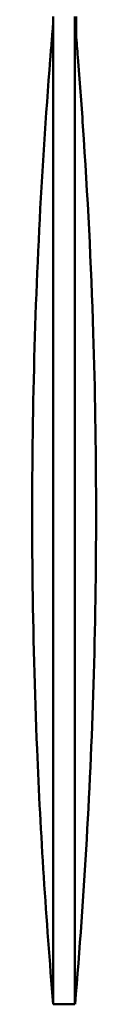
# Model space of a CAD drawing. Header units: millimetres. Extents: x 769 to 2336, y 1112 to 2601.
# Tile 12 of 14: x 2293 to 2319, y 1423 to 1808. Entities that reach past the tile are written whole.
import ezdxf

# ---------------------------------------------------------------- set-up
doc = ezdxf.new("R2010")
doc.units = ezdxf.units.MM
doc.header["$LTSCALE"] = 10
doc.layers.add('Visibile (ISO)', color=7, linetype='Continuous', lineweight=50)

msp = doc.modelspace()

# ---------------------------------------------------------------- linework, layer by layer
at = {"layer": 'Visibile (ISO)'}
for p, q in [((2301.73, 1806.6), (2301.73, 1809)), ((2310.23, 1806.6), (2310.23, 1809)), ((2310.73, 1809), (2310.73, 1800.67)), ((2301.73, 1788.03), (2301.73, 1800.29)), ((2310.23, 1788.03), (2310.23, 1800.29)), ((2301.73, 1775.82), (2301.73, 1788.03)), ((2310.23, 1775.82), (2310.23, 1788.03)), ((2301.73, 1763.66), (2301.73, 1775.82)), ((2310.23, 1763.66), (2310.23, 1775.82)), ((2301.73, 1757.35), (2301.73, 1763.66)), ((2310.23, 1757.35), (2310.23, 1763.66)), ((2301.73, 1751.06), (2301.73, 1757.35)), ((2310.23, 1751.06), (2310.23, 1757.35)), ((2301.73, 1744.87), (2301.73, 1751.06)), ((2310.23, 1744.87), (2310.23, 1751.06)), ((2301.73, 1738.69), (2301.73, 1744.87)), ((2310.23, 1738.69), (2310.23, 1744.87)), ((2301.73, 1730.43), (2301.73, 1738.69)), ((2310.23, 1730.43), (2310.23, 1738.69)), ((2301.73, 1722.19), (2301.73, 1730.43)), ((2310.23, 1722.19), (2310.23, 1730.43)), ((2301.73, 1713.98), (2301.73, 1722.19)), ((2310.23, 1713.98), (2310.23, 1722.19)), ((2301.73, 1704.18), (2301.73, 1713.98)), ((2310.23, 1704.18), (2310.23, 1713.98)), ((2301.73, 1699.29), (2301.73, 1704.18)), ((2310.23, 1699.29), (2310.23, 1704.18)), ((2301.73, 1694.42), (2301.73, 1699.29)), ((2310.23, 1694.42), (2310.23, 1699.29)), ((2301.73, 1687.14), (2301.73, 1694.42)), ((2310.23, 1687.14), (2310.23, 1694.42)), ((2301.73, 1679.89), (2301.73, 1687.14)), ((2310.23, 1679.89), (2310.23, 1687.14)), ((2301.73, 1672.67), (2301.73, 1679.89)), ((2310.23, 1672.67), (2310.23, 1679.89)), ((2301.73, 1665.49), (2301.73, 1672.67)), ((2310.23, 1665.49), (2310.23, 1672.67)), ((2301.73, 1657.55), (2301.73, 1665.49)), ((2310.23, 1657.55), (2310.23, 1665.49)), ((2301.73, 1653.54), (2301.73, 1657.55)), ((2310.23, 1653.54), (2310.23, 1657.55)), ((2301.73, 1649.54), (2301.73, 1653.54)), ((2310.23, 1649.54), (2310.23, 1653.54)), ((2301.73, 1645.67), (2301.73, 1649.54)), ((2310.23, 1645.67), (2310.23, 1649.54)), ((2301.73, 1641.81), (2301.73, 1645.67)), ((2310.23, 1641.81), (2310.23, 1645.67)), ((2301.73, 1635.96), (2301.73, 1641.81)), ((2310.23, 1635.96), (2310.23, 1641.81)), ((2301.73, 1630.14), (2301.73, 1635.96)), ((2310.23, 1630.14), (2310.23, 1635.96)), ((2301.73, 1624.35), (2301.73, 1630.14)), ((2310.23, 1624.35), (2310.23, 1630.14)), ((2301.73, 1618.59), (2301.73, 1624.35)), ((2310.23, 1618.59), (2310.23, 1624.35)), ((2301.73, 1612.36), (2301.73, 1618.59)), ((2310.23, 1612.36), (2310.23, 1618.59)), ((2301.73, 1609.19), (2301.73, 1612.36)), ((2310.23, 1609.19), (2310.23, 1612.36)), ((2301.73, 1606.04), (2301.73, 1609.19)), ((2310.23, 1606.04), (2310.23, 1609.19)), ((2310.23, 1608.77), (2310.23, 1608.77)), ((2301.73, 1603.03), (2301.73, 1606.04)), ((2301.73, 1600.02), (2301.73, 1603.03)), ((2310.23, 1603.03), (2310.23, 1606.04)), ((2310.23, 1605.81), (2310.23, 1605.81)), ((2310.23, 1600.02), (2310.23, 1603.03)), ((2310.23, 1602.77), (2310.23, 1602.77)), ((2301.73, 1595.14), (2301.73, 1600.02)), ((2310.23, 1595.14), (2310.23, 1600.02)), ((2310.23, 1599.77), (2310.23, 1599.77)), ((2301.73, 1590.29), (2301.73, 1595.14)), ((2310.23, 1596.81), (2310.23, 1596.81)), ((2310.23, 1590.29), (2310.23, 1595.14)), ((2310.23, 1593.89), (2310.23, 1593.89)), ((2310.23, 1591.02), (2310.23, 1591.02)), ((2301.73, 1585.47), (2301.73, 1590.29)), ((2310.23, 1585.47), (2310.23, 1590.29)), ((2310.23, 1588.19), (2310.23, 1588.19)), ((2301.73, 1580.69), (2301.73, 1585.47)), ((2310.23, 1580.69), (2310.23, 1585.47)), ((2310.23, 1585.4), (2310.23, 1585.4)), ((2301.73, 1575.94), (2301.73, 1580.69)), ((2310.23, 1575.94), (2310.23, 1580.69)), ((2310.23, 1579.98), (2310.23, 1579.98)), ((2301.73, 1571.36), (2301.73, 1575.94)), ((2310.23, 1577.49), (2310.23, 1577.49)), ((2310.23, 1571.36), (2310.23, 1575.94)), ((2310.23, 1575.03), (2310.23, 1575.03)), ((2310.23, 1572.63), (2310.23, 1572.63)), ((2301.73, 1566.82), (2301.73, 1571.36)), ((2310.23, 1566.82), (2310.23, 1571.36)), ((2310.23, 1570.28), (2310.23, 1570.28)), ((2310.23, 1567.98), (2310.23, 1567.98)), ((2301.73, 1562.32), (2301.73, 1566.82)), ((2310.23, 1562.32), (2310.23, 1566.82)), ((2310.23, 1564.09), (2310.23, 1564.09)), ((2301.73, 1557.85), (2301.73, 1562.32)), ((2310.23, 1562.47), (2310.23, 1562.47)), ((2310.23, 1557.85), (2310.23, 1562.32)), ((2310.23, 1560.88), (2310.23, 1560.88)), ((2301.73, 1553.43), (2301.73, 1557.85)), ((2310.23, 1559.33), (2310.23, 1559.33)), ((2310.23, 1553.43), (2310.23, 1557.85)), ((2310.23, 1557.64), (2310.23, 1557.64)), ((2301.73, 1549.06), (2301.73, 1553.43)), ((2310.23, 1555.99), (2310.23, 1555.99)), ((2310.23, 1554.38), (2310.23, 1554.38)), ((2310.23, 1549.06), (2310.23, 1553.43)), ((2310.23, 1552.81), (2310.23, 1552.81)), ((2301.73, 1546.89), (2301.73, 1549.06)), ((2310.23, 1551.28), (2310.23, 1551.28)), ((2310.23, 1549.79), (2310.23, 1549.79)), ((2310.23, 1546.89), (2310.23, 1549.06)), ((2301.73, 1544.73), (2301.73, 1546.89)), ((2301.73, 1541.87), (2301.73, 1544.73)), ((2310.23, 1544.73), (2310.23, 1546.89)), ((2310.23, 1544.79), (2310.23, 1544.79)), ((2310.23, 1541.87), (2310.23, 1544.73)), ((2301.73, 1539.03), (2301.73, 1541.87)), ((2310.23, 1543.24), (2310.23, 1543.24)), ((2310.23, 1539.03), (2310.23, 1541.87)), ((2310.23, 1541.76), (2310.23, 1541.76)), ((2301.73, 1536.21), (2301.73, 1539.03)), ((2310.23, 1540.43), (2310.23, 1540.43)), ((2310.23, 1539.15), (2310.23, 1539.15)), ((2310.23, 1536.21), (2310.23, 1539.03)), ((2310.23, 1537.93), (2310.23, 1537.93)), ((2301.73, 1534.22), (2301.73, 1536.21)), ((2301.73, 1532.24), (2301.73, 1534.22)), ((2310.23, 1536.76), (2310.23, 1536.76)), ((2310.23, 1534.22), (2310.23, 1536.21)), ((2310.23, 1535.64), (2310.23, 1535.64)), ((2310.23, 1534.57), (2310.23, 1534.57)), ((2310.23, 1532.24), (2310.23, 1534.22)), ((2301.73, 1530.31), (2301.73, 1532.24)), ((2301.73, 1528.39), (2301.73, 1530.31)), ((2310.23, 1530.31), (2310.23, 1532.24)), ((2310.23, 1528.39), (2310.23, 1530.31)), ((2310.23, 1529.31), (2310.23, 1529.31)), ((2301.73, 1525.83), (2301.73, 1528.39)), ((2301.73, 1523.29), (2301.73, 1525.83)), ((2310.23, 1528.52), (2310.23, 1528.52)), ((2310.23, 1525.83), (2310.23, 1528.39)), ((2310.23, 1523.29), (2310.23, 1525.83)), ((2301.73, 1520.77), (2301.73, 1523.29)), ((2310.23, 1520.77), (2310.23, 1523.29)), ((2310.23, 1522.6), (2310.23, 1522.6)), ((2301.73, 1517.78), (2301.73, 1520.77)), ((2301.73, 1514.82), (2301.73, 1517.78)), ((2310.23, 1517.78), (2310.23, 1520.77)), ((2310.23, 1514.82), (2310.23, 1517.78)), ((2301.73, 1511.9), (2301.73, 1514.82)), ((2310.23, 1511.9), (2310.23, 1514.82)), ((2301.73, 1502.99), (2301.73, 1504.58)), ((2301.73, 1501.45), (2301.73, 1502.99)), ((2310.23, 1502.99), (2310.23, 1504.58)), ((2310.23, 1501.45), (2310.23, 1502.99)), ((2301.73, 1499.91), (2301.73, 1501.45)), ((2310.23, 1499.91), (2310.23, 1501.45)), ((2301.73, 1436.24), (2301.73, 1437.47)), ((2310.23, 1436.24), (2310.23, 1437.47)), ((2301.73, 1435.06), (2301.73, 1436.24)), ((2301.73, 1433.95), (2301.73, 1435.06)), ((2301.73, 1432.89), (2301.73, 1433.95)), ((2310.23, 1435.06), (2310.23, 1436.24)), ((2310.23, 1433.95), (2310.23, 1435.06)), ((2310.23, 1432.89), (2310.23, 1433.95)), ((2301.73, 1431.9), (2301.73, 1432.89)), ((2301.73, 1430.95), (2301.73, 1431.9)), ((2301.73, 1430.43), (2301.73, 1430.95)), ((2301.73, 1429.93), (2301.73, 1430.43)), ((2301.73, 1429.44), (2301.73, 1429.93)), ((2301.73, 1428.97), (2301.73, 1429.44)), ((2310.23, 1431.9), (2310.23, 1432.89)), ((2310.23, 1430.95), (2310.23, 1431.9)), ((2310.23, 1430.43), (2310.23, 1430.95)), ((2310.23, 1429.93), (2310.23, 1430.43)), ((2310.23, 1429.44), (2310.23, 1429.93)), ((2310.23, 1428.97), (2310.23, 1429.44)), ((2301.73, 1428.52), (2301.73, 1428.97)), ((2301.73, 1428.09), (2301.73, 1428.52)), ((2301.73, 1427.28), (2301.73, 1428.09)), ((2301.73, 1426.54), (2301.73, 1427.28)), ((2301.73, 1425.87), (2301.73, 1426.54)), ((2301.73, 1425.27), (2301.73, 1425.87)), ((2301.73, 1424.73), (2301.73, 1425.27)), ((2310.23, 1428.52), (2310.23, 1428.97)), ((2310.23, 1428.09), (2310.23, 1428.52)), ((2310.23, 1427.28), (2310.23, 1428.09)), ((2310.23, 1426.54), (2310.23, 1427.28)), ((2310.23, 1425.87), (2310.23, 1426.54)), ((2310.23, 1425.27), (2310.23, 1425.87)), ((2310.23, 1424.73), (2310.23, 1425.27)), ((2301.73, 1424.26), (2301.73, 1424.73)), ((2301.73, 1423.85), (2301.73, 1424.26)), ((2301.73, 1423.5), (2301.73, 1423.85)), ((2301.73, 1423.21), (2301.73, 1423.5)), ((2301.73, 1423.07), (2301.73, 1423.21)), ((2301.73, 1422.94), (2301.73, 1423.07)), ((2301.73, 1422.83), (2301.73, 1422.94)), ((2301.73, 1422.75), (2301.73, 1422.83)), ((2301.73, 1422.64), (2301.73, 1422.75)), ((2301.73, 1422.6), (2301.73, 1422.64)), ((2301.73, 1422.6), (2310.23, 1422.6)), ((2310.23, 1424.26), (2310.23, 1424.73)), ((2310.23, 1423.85), (2310.23, 1424.26)), ((2310.23, 1423.5), (2310.23, 1423.85)), ((2310.23, 1423.21), (2310.23, 1423.5)), ((2310.23, 1423.07), (2310.23, 1423.21)), ((2310.23, 1422.94), (2310.23, 1423.07)), ((2310.23, 1422.83), (2310.23, 1422.94)), ((2310.23, 1422.75), (2310.23, 1422.83)), ((2310.23, 1422.64), (2310.23, 1422.75)), ((2310.23, 1422.6), (2310.23, 1422.64))]:
    msp.add_line(p, q, dxfattribs=at)
for points, knots in [([(2301.72, 1422.6), (2298.92, 1455.82), (2296.75, 1489.11), (2293.51, 1567.82), (2293.02, 1613.3), (2294.79, 1703.33), (2297.02, 1747.91), (2300.74, 1794.75), (2300.94, 1797.12), (2301.23, 1800.68), (2301.33, 1801.86), (2301.48, 1803.64), (2301.53, 1804.24), (2301.63, 1805.42), (2301.68, 1806.03), (2301.73, 1806.61)], [0, 0, 0, 0, 10.002162, 10.002162, 23.635002, 23.635002, 37.01501, 37.01501, 37.729088, 37.729088, 38.086144, 38.086144, 38.264723, 38.264723, 38.443816, 38.443816, 38.443816, 38.443816]), ([(2301.73, 1806.6), (2301.73, 1806.6), (2301.73, 1806.59), (2301.73, 1806.59), (2301.73, 1806.59), (2301.73, 1806.6), (2301.73, 1806.6), (2301.73, 1806.6), (2301.73, 1806.61), (2301.73, 1806.61)], [149.167545, 149.167545, 149.167545, 149.167545, 189.945495, 189.945495, 189.945495, 219.922041, 219.922041, 219.922041, 249.920871, 249.920871, 249.920871, 249.920871]), ([(2310.23, 1806.6), (2310.23, 1806.61), (2310.23, 1806.6), (2310.23, 1806.6), (2310.23, 1806.6), (2310.23, 1806.6), (2310.23, 1806.6)], [78.277515, 78.277515, 78.277515, 78.277515, 130.004172, 130.004172, 130.004172, 130.986388, 130.986388, 130.986388, 130.986388]), ([(2310.23, 1806.6), (2310.23, 1806.6), (2310.23, 1806.59), (2310.23, 1806.59), (2310.23, 1806.59), (2310.23, 1806.6), (2310.23, 1806.6), (2310.23, 1806.6), (2310.23, 1806.61), (2310.23, 1806.61)], [149.279529, 149.279529, 149.279529, 149.279529, 189.945495, 189.945495, 189.945495, 219.922015, 219.922015, 219.922015, 249.920869, 249.920869, 249.920869, 249.920869]), ([(2310.23, 1806.61), (2310.25, 1806.44), (2310.26, 1806.26), (2310.3, 1805.76), (2310.33, 1805.42), (2310.44, 1804.09), (2310.53, 1803.1), (2310.86, 1799.11), (2311.1, 1796.11), (2312.06, 1784.13), (2312.73, 1775.15), (2315.18, 1739.18), (2316.52, 1712.17), (2318.77, 1640.72), (2318.84, 1596.23), (2316.39, 1508.68), (2313.87, 1465.58), (2310.24, 1422.6)], [0, 0, 0, 0, 0.052744, 0.052744, 0.15296, 0.15296, 0.453375, 0.453375, 1.354472, 1.354472, 4.057788, 4.057788, 12.16896, 12.16896, 25.504222, 25.504222, 38.444777, 38.444777, 38.444777, 38.444777]), ([(2310.23, 1806.6), (2310.23, 1806.6), (2310.23, 1806.6), (2310.23, 1806.59), (2310.23, 1806.59), (2310.23, 1806.59), (2310.23, 1806.59)], [0, 0, 0, 0, 10.078057, 10.078057, 10.078057, 29.854421, 29.854421, 29.854421, 29.854421]), ([(2301.73, 1509.02), (2301.73, 1509.5), (2301.73, 1509.98), (2301.73, 1510.94), (2301.73, 1511.42), (2301.73, 1511.9)], [0.0000187, 0.0000187, 0.0000187, 0.0000187, 0.1692699, 0.1692699, 0.3385212, 0.3385212, 0.3385212, 0.3385212]), ([(2310.23, 1509.02), (2310.23, 1509.5), (2310.23, 1509.98), (2310.23, 1510.94), (2310.23, 1511.42), (2310.23, 1511.9)], [-0.3385333, -0.3385333, -0.3385333, -0.3385333, -0.169282, -0.169282, -0.0000307, -0.0000307, -0.0000307, -0.0000307]), ([(2301.73, 1488.5), (2301.73, 1488.9), (2301.73, 1489.31), (2301.73, 1490.11), (2301.73, 1490.51), (2301.73, 1490.91)], [0.0000121, 0.0000121, 0.0000121, 0.0000121, 0.1572737, 0.1572737, 0.3145354, 0.3145354, 0.3145354, 0.3145354]), ([(2310.23, 1488.5), (2310.23, 1488.9), (2310.23, 1489.31), (2310.23, 1490.11), (2310.23, 1490.51), (2310.23, 1490.91)], [-0.314534, -0.314534, -0.314534, -0.314534, -0.1572723, -0.1572723, -0.0000105, -0.0000105, -0.0000105, -0.0000105]), ([(2301.73, 1486.13), (2301.73, 1486.52), (2301.73, 1486.92), (2301.73, 1487.71), (2301.73, 1488.11), (2301.73, 1488.5)], [0.0000185, 0.0000185, 0.0000185, 0.0000185, 0.1572513, 0.1572513, 0.3144841, 0.3144841, 0.3144841, 0.3144841]), ([(2310.23, 1486.13), (2310.23, 1486.52), (2310.23, 1486.92), (2310.23, 1487.71), (2310.23, 1488.11), (2310.23, 1488.5)], [-0.3144714, -0.3144714, -0.3144714, -0.3144714, -0.1572386, -0.1572386, -0.0000058, -0.0000058, -0.0000058, -0.0000058]), ([(2301.73, 1483.8), (2301.73, 1484.19), (2301.73, 1484.57), (2301.73, 1485.35), (2301.73, 1485.74), (2301.73, 1486.13)], [0.0000241, 0.0000241, 0.0000241, 0.0000241, 0.1572633, 0.1572633, 0.3145025, 0.3145025, 0.3145025, 0.3145025]), ([(2301.73, 1481.5), (2301.73, 1481.89), (2301.73, 1482.27), (2301.73, 1483.03), (2301.73, 1483.41), (2301.73, 1483.8)], [0.0000285, 0.0000285, 0.0000285, 0.0000285, 0.1573092, 0.1573092, 0.3145807, 0.3145807, 0.3145807, 0.3145807]), ([(2310.23, 1483.8), (2310.23, 1484.19), (2310.23, 1484.57), (2310.23, 1485.35), (2310.23, 1485.74), (2310.23, 1486.13)], [-0.3144811, -0.3144811, -0.3144811, -0.3144811, -0.1572419, -0.1572419, -0.0000027, -0.0000027, -0.0000027, -0.0000027]), ([(2310.23, 1481.5), (2310.23, 1481.89), (2310.23, 1482.27), (2310.23, 1483.03), (2310.23, 1483.41), (2310.23, 1483.8)], [-0.314592, -0.314592, -0.314592, -0.314592, -0.1572955, -0.1572955, -0.0000083, -0.0000083, -0.0000083, -0.0000083]), ([(2301.73, 1479.25), (2301.73, 1479.63), (2301.73, 1480), (2301.73, 1480.75), (2301.73, 1481.13), (2301.73, 1481.5)], [0.0000313, 0.0000313, 0.0000313, 0.0000313, 0.15739, 0.15739, 0.3147486, 0.3147486, 0.3147486, 0.3147486]), ([(2301.73, 1477.05), (2301.73, 1477.41), (2301.73, 1477.78), (2301.73, 1478.52), (2301.73, 1478.89), (2301.73, 1479.25)], [0.0000324, 0.0000324, 0.0000324, 0.0000324, 0.1575078, 0.1575078, 0.3149832, 0.3149832, 0.3149832, 0.3149832]), ([(2310.23, 1479.25), (2310.23, 1479.63), (2310.23, 1480), (2310.23, 1480.75), (2310.23, 1481.13), (2310.23, 1481.5)], [-0.3147301, -0.3147301, -0.3147301, -0.3147301, -0.1573714, -0.1573714, -0.0000127, -0.0000127, -0.0000127, -0.0000127]), ([(2310.23, 1477.05), (2310.23, 1477.41), (2310.23, 1477.78), (2310.23, 1478.52), (2310.23, 1478.89), (2310.23, 1479.25)], [-0.3149665, -0.3149665, -0.3149665, -0.3149665, -0.157491, -0.157491, -0.0000155, -0.0000155, -0.0000155, -0.0000155]), ([(2301.73, 1474.67), (2301.73, 1475.06), (2301.73, 1475.46), (2301.73, 1476.25), (2301.73, 1476.65), (2301.73, 1477.05)], [0.0000316, 0.0000316, 0.0000316, 0.0000316, 0.1735673, 0.1735673, 0.3470937, 0.3470937, 0.3470937, 0.3470937]), ([(2310.23, 1474.67), (2310.23, 1475.06), (2310.23, 1475.46), (2310.23, 1476.25), (2310.23, 1476.65), (2310.23, 1477.05)], [-0.3470944, -0.3470944, -0.3470944, -0.3470944, -0.1735508, -0.1735508, -0.0000165, -0.0000165, -0.0000165, -0.0000165]), ([(2301.73, 1472.34), (2301.73, 1472.73), (2301.73, 1473.11), (2301.73, 1473.89), (2301.73, 1474.28), (2301.73, 1474.67)], [0.000029, 0.000029, 0.000029, 0.000029, 0.1737942, 0.1737942, 0.3475593, 0.3475593, 0.3475593, 0.3475593]), ([(2301.73, 1470.06), (2301.73, 1470.44), (2301.73, 1470.82), (2301.73, 1471.58), (2301.73, 1471.96), (2301.73, 1472.34)], [0.0000251, 0.0000251, 0.0000251, 0.0000251, 0.1740669, 0.1740669, 0.3481086, 0.3481086, 0.3481086, 0.3481086]), ([(2310.23, 1472.34), (2310.23, 1472.73), (2310.23, 1473.11), (2310.23, 1473.89), (2310.23, 1474.28), (2310.23, 1474.67)], [-0.3475461, -0.3475461, -0.3475461, -0.3475461, -0.1737809, -0.1737809, -0.0000158, -0.0000158, -0.0000158, -0.0000158]), ([(2310.23, 1470.06), (2310.23, 1470.44), (2310.23, 1470.82), (2310.23, 1471.58), (2310.23, 1471.96), (2310.23, 1472.34)], [-0.3480967, -0.3480967, -0.3480967, -0.3480967, -0.1740549, -0.1740549, -0.0000132, -0.0000132, -0.0000132, -0.0000132]), ([(2301.73, 1467.84), (2301.73, 1468.21), (2301.73, 1468.58), (2301.73, 1469.32), (2301.73, 1469.69), (2301.73, 1470.06)], [0.0000202, 0.0000202, 0.0000202, 0.0000202, 0.174384, 0.174384, 0.3487477, 0.3487477, 0.3487477, 0.3487477]), ([(2301.73, 1465.67), (2301.73, 1466.04), (2301.73, 1466.4), (2301.73, 1467.12), (2301.73, 1467.48), (2301.73, 1467.84)], [0.0000149, 0.0000149, 0.0000149, 0.0000149, 0.1747509, 0.1747509, 0.3494869, 0.3494869, 0.3494869, 0.3494869]), ([(2310.23, 1467.84), (2310.23, 1468.21), (2310.23, 1468.58), (2310.23, 1469.32), (2310.23, 1469.69), (2310.23, 1470.06)], [-0.3487367, -0.3487367, -0.3487367, -0.3487367, -0.174373, -0.174373, -0.0000093, -0.0000093, -0.0000093, -0.0000093]), ([(2310.23, 1465.67), (2310.23, 1466.04), (2310.23, 1466.4), (2310.23, 1467.12), (2310.23, 1467.48), (2310.23, 1467.84)], [-0.3494764, -0.3494764, -0.3494764, -0.3494764, -0.1747404, -0.1747404, -0.0000044, -0.0000044, -0.0000044, -0.0000044]), ([(2301.73, 1463.56), (2301.73, 1463.92), (2301.73, 1464.27), (2301.73, 1464.97), (2301.73, 1465.32), (2301.73, 1465.67)], [0.0000092, 0.0000092, 0.0000092, 0.0000092, 0.1751656, 0.1751656, 0.3503219, 0.3503219, 0.3503219, 0.3503219]), ([(2310.23, 1463.56), (2310.23, 1463.92), (2310.23, 1464.27), (2310.23, 1464.97), (2310.23, 1465.32), (2310.23, 1465.67)], [-0.3503157, -0.3503157, -0.3503157, -0.3503157, -0.1751593, -0.1751593, -0.000003, -0.000003, -0.000003, -0.000003]), ([(2301.73, 1461.51), (2301.73, 1461.85), (2301.73, 1462.19), (2301.73, 1462.88), (2301.73, 1463.22), (2301.73, 1463.56)], [0.0000036, 0.0000036, 0.0000036, 0.0000036, 0.1756257, 0.1756257, 0.3512479, 0.3512479, 0.3512479, 0.3512479]), ([(2301.73, 1459.51), (2301.73, 1459.84), (2301.73, 1460.17), (2301.73, 1460.84), (2301.73, 1461.17), (2301.73, 1461.51)], [0.0000038, 0.0000038, 0.0000038, 0.0000038, 0.1761418, 0.1761418, 0.3522798, 0.3522798, 0.3522798, 0.3522798]), ([(2310.23, 1461.51), (2310.23, 1461.85), (2310.23, 1462.19), (2310.23, 1462.88), (2310.23, 1463.22), (2310.23, 1463.56)], [-0.3512528, -0.3512528, -0.3512528, -0.3512528, -0.1756307, -0.1756307, -0.0000087, -0.0000087, -0.0000087, -0.0000087]), ([(2310.23, 1459.51), (2310.23, 1459.84), (2310.23, 1460.17), (2310.23, 1460.84), (2310.23, 1461.17), (2310.23, 1461.51)], [-0.3522902, -0.3522902, -0.3522902, -0.3522902, -0.1761522, -0.1761522, -0.0000142, -0.0000142, -0.0000142, -0.0000142]), ([(2301.73, 1457.56), (2301.73, 1457.89), (2301.73, 1458.21), (2301.73, 1458.86), (2301.73, 1459.18), (2301.73, 1459.51)], [0.0000086, 0.0000086, 0.0000086, 0.0000086, 0.1767081, 0.1767081, 0.3534076, 0.3534076, 0.3534076, 0.3534076]), ([(2301.73, 1455.68), (2301.73, 1455.99), (2301.73, 1456.31), (2301.73, 1456.94), (2301.73, 1457.25), (2301.73, 1457.56)], [0.0000128, 0.0000128, 0.0000128, 0.0000128, 0.1773192, 0.1773192, 0.3546256, 0.3546256, 0.3546256, 0.3546256]), ([(2310.23, 1457.56), (2310.23, 1457.89), (2310.23, 1458.21), (2310.23, 1458.86), (2310.23, 1459.18), (2310.23, 1459.51)], [-0.3534185, -0.3534185, -0.3534185, -0.3534185, -0.176719, -0.176719, -0.0000196, -0.0000196, -0.0000196, -0.0000196]), ([(2310.23, 1455.68), (2310.23, 1455.99), (2310.23, 1456.31), (2310.23, 1456.94), (2310.23, 1457.25), (2310.23, 1457.56)], [-0.3546373, -0.3546373, -0.3546373, -0.3546373, -0.1773309, -0.1773309, -0.0000245, -0.0000245, -0.0000245, -0.0000245]), ([(2301.73, 1453.85), (2301.73, 1454.15), (2301.73, 1454.46), (2301.73, 1455.07), (2301.73, 1455.37), (2301.73, 1455.68)], [0.0000163, 0.0000163, 0.0000163, 0.0000163, 0.1779716, 0.1779716, 0.3559268, 0.3559268, 0.3559268, 0.3559268]), ([(2301.73, 1452.22), (2301.73, 1452.49), (2301.73, 1452.76), (2301.73, 1453.3), (2301.73, 1453.58), (2301.73, 1453.85)], [0.0000188, 0.0000188, 0.0000188, 0.0000188, 0.1637517, 0.1637517, 0.3274846, 0.3274846, 0.3274846, 0.3274846]), ([(2310.23, 1453.85), (2310.23, 1454.15), (2310.23, 1454.46), (2310.23, 1455.07), (2310.23, 1455.37), (2310.23, 1455.68)], [-0.355939, -0.355939, -0.355939, -0.355939, -0.1779838, -0.1779838, -0.0000286, -0.0000286, -0.0000286, -0.0000286]), ([(2310.23, 1452.22), (2310.23, 1452.49), (2310.23, 1452.76), (2310.23, 1453.3), (2310.23, 1453.58), (2310.23, 1453.85)], [-0.3274978, -0.3274978, -0.3274978, -0.3274978, -0.163765, -0.163765, -0.0000321, -0.0000321, -0.0000321, -0.0000321]), ([(2301.73, 1450.64), (2301.73, 1450.9), (2301.73, 1451.16), (2301.73, 1451.69), (2301.73, 1451.95), (2301.73, 1452.22)], [0.0000208, 0.0000208, 0.0000208, 0.0000208, 0.1643608, 0.1643608, 0.3287009, 0.3287009, 0.3287009, 0.3287009]), ([(2301.73, 1449.1), (2301.73, 1449.36), (2301.73, 1449.62), (2301.73, 1450.13), (2301.73, 1450.38), (2301.73, 1450.64)], [0.0000225, 0.0000225, 0.0000225, 0.0000225, 0.165002, 0.165002, 0.3299815, 0.3299815, 0.3299815, 0.3299815]), ([(2301.73, 1447.62), (2301.73, 1447.87), (2301.73, 1448.11), (2301.73, 1448.61), (2301.73, 1448.86), (2301.73, 1449.1)], [0.0000239, 0.0000239, 0.0000239, 0.0000239, 0.1656647, 0.1656647, 0.3313055, 0.3313055, 0.3313055, 0.3313055]), ([(2310.23, 1450.64), (2310.23, 1450.9), (2310.23, 1451.16), (2310.23, 1451.69), (2310.23, 1451.95), (2310.23, 1452.22)], [-0.3287146, -0.3287146, -0.3287146, -0.3287146, -0.1643746, -0.1643746, -0.0000346, -0.0000346, -0.0000346, -0.0000346]), ([(2310.23, 1449.1), (2310.23, 1449.36), (2310.23, 1449.62), (2310.23, 1450.13), (2310.23, 1450.38), (2310.23, 1450.64)], [-0.3299956, -0.3299956, -0.3299956, -0.3299956, -0.1650161, -0.1650161, -0.0000367, -0.0000367, -0.0000367, -0.0000367]), ([(2310.23, 1447.62), (2310.23, 1447.87), (2310.23, 1448.11), (2310.23, 1448.61), (2310.23, 1448.86), (2310.23, 1449.1)], [-0.3313198, -0.3313198, -0.3313198, -0.3313198, -0.1656791, -0.1656791, -0.0000383, -0.0000383, -0.0000383, -0.0000383]), ([(2301.73, 1446.18), (2301.73, 1446.42), (2301.73, 1446.66), (2301.73, 1447.14), (2301.73, 1447.38), (2301.73, 1447.62)], [0.0000215, 0.0000215, 0.0000215, 0.0000215, 0.1663491, 0.1663491, 0.3326766, 0.3326766, 0.3326766, 0.3326766]), ([(2310.23, 1446.18), (2310.23, 1446.42), (2310.23, 1446.66), (2310.23, 1447.14), (2310.23, 1447.38), (2310.23, 1447.62)], [-0.3326949, -0.3326949, -0.3326949, -0.3326949, -0.1663673, -0.1663673, -0.0000398, -0.0000398, -0.0000398, -0.0000398]), ([(2301.73, 1437.47), (2301.73, 1437.69), (2301.73, 1437.9), (2301.73, 1438.33), (2301.73, 1438.55), (2301.73, 1438.77)], [0.000057, 0.000057, 0.000057, 0.000057, 0.1985789, 0.1985789, 0.3971008, 0.3971008, 0.3971008, 0.3971008]), ([(2310.23, 1437.47), (2310.23, 1437.69), (2310.23, 1437.9), (2310.23, 1438.33), (2310.23, 1438.55), (2310.23, 1438.77)], [-0.397107, -0.397107, -0.397107, -0.397107, -0.1985851, -0.1985851, -0.0000631, -0.0000631, -0.0000631, -0.0000631])]:
    msp.add_open_spline(points, degree=3, knots=knots, dxfattribs=at)
for points in [[(2301.73, 1800.29), (2301.73, 1802.39), (2301.73, 1804.5), (2301.73, 1806.6)], [(2301.73, 1806.6), (2301.73, 1806.56), (2301.73, 1806.47), (2301.73, 1806.59)], [(2310.23, 1800.29), (2310.23, 1802.39), (2310.23, 1804.5), (2310.23, 1806.6)], [(2310.23, 1806.59), (2310.23, 1806.47), (2310.23, 1806.56), (2310.23, 1806.6)], [(2310.23, 1806.59), (2310.23, 1806.59), (2310.23, 1806.6), (2310.23, 1806.6)], [(2310.23, 1806.59), (2310.23, 1806.59), (2310.23, 1806.59), (2310.23, 1806.59)], [(2301.73, 1506.17), (2301.73, 1507.11), (2301.73, 1508.07), (2301.73, 1509.02)], [(2301.73, 1504.58), (2301.73, 1505.11), (2301.73, 1505.64), (2301.73, 1506.17)], [(2310.23, 1506.17), (2310.23, 1507.11), (2310.23, 1508.07), (2310.23, 1509.02)], [(2310.23, 1504.58), (2310.23, 1505.11), (2310.23, 1505.64), (2310.23, 1506.17)], [(2301.73, 1497.62), (2301.73, 1498.38), (2301.73, 1499.14), (2301.73, 1499.91)], [(2310.23, 1497.62), (2310.23, 1498.38), (2310.23, 1499.14), (2310.23, 1499.91)], [(2301.73, 1495.35), (2301.73, 1496.1), (2301.73, 1496.86), (2301.73, 1497.62)], [(2301.73, 1493.12), (2301.73, 1493.86), (2301.73, 1494.6), (2301.73, 1495.35)], [(2310.23, 1495.35), (2310.23, 1496.1), (2310.23, 1496.86), (2310.23, 1497.62)], [(2310.23, 1493.12), (2310.23, 1493.86), (2310.23, 1494.6), (2310.23, 1495.35)], [(2301.73, 1490.91), (2301.73, 1491.65), (2301.73, 1492.38), (2301.73, 1493.12)], [(2310.23, 1490.91), (2310.23, 1491.65), (2310.23, 1492.38), (2310.23, 1493.12)], [(2301.73, 1444.79), (2301.73, 1445.25), (2301.73, 1445.71), (2301.73, 1446.18)], [(2301.73, 1443.71), (2301.73, 1444.07), (2301.73, 1444.42), (2301.73, 1444.79)], [(2310.23, 1444.79), (2310.23, 1445.25), (2310.23, 1445.71), (2310.23, 1446.18)], [(2310.23, 1443.71), (2310.23, 1444.07), (2310.23, 1444.42), (2310.23, 1444.79)], [(2301.73, 1442.66), (2301.73, 1443.01), (2301.73, 1443.36), (2301.73, 1443.71)], [(2301.73, 1441.64), (2301.73, 1441.98), (2301.73, 1442.32), (2301.73, 1442.66)], [(2301.73, 1440.9), (2301.73, 1441.14), (2301.73, 1441.39), (2301.73, 1441.64)], [(2301.73, 1440.17), (2301.73, 1440.41), (2301.73, 1440.65), (2301.73, 1440.9)], [(2310.23, 1442.66), (2310.23, 1443.01), (2310.23, 1443.36), (2310.23, 1443.71)], [(2310.23, 1441.64), (2310.23, 1441.98), (2310.23, 1442.32), (2310.23, 1442.66)], [(2310.23, 1440.9), (2310.23, 1441.14), (2310.23, 1441.39), (2310.23, 1441.64)], [(2310.23, 1440.17), (2310.23, 1440.41), (2310.23, 1440.65), (2310.23, 1440.9)], [(2301.73, 1438.77), (2301.73, 1439.23), (2301.73, 1439.69), (2301.73, 1440.17)], [(2310.23, 1438.77), (2310.23, 1439.23), (2310.23, 1439.69), (2310.23, 1440.17)]]:
    msp.add_open_spline(points, degree=3, dxfattribs=at)

doc.saveas('drawing.dxf')
